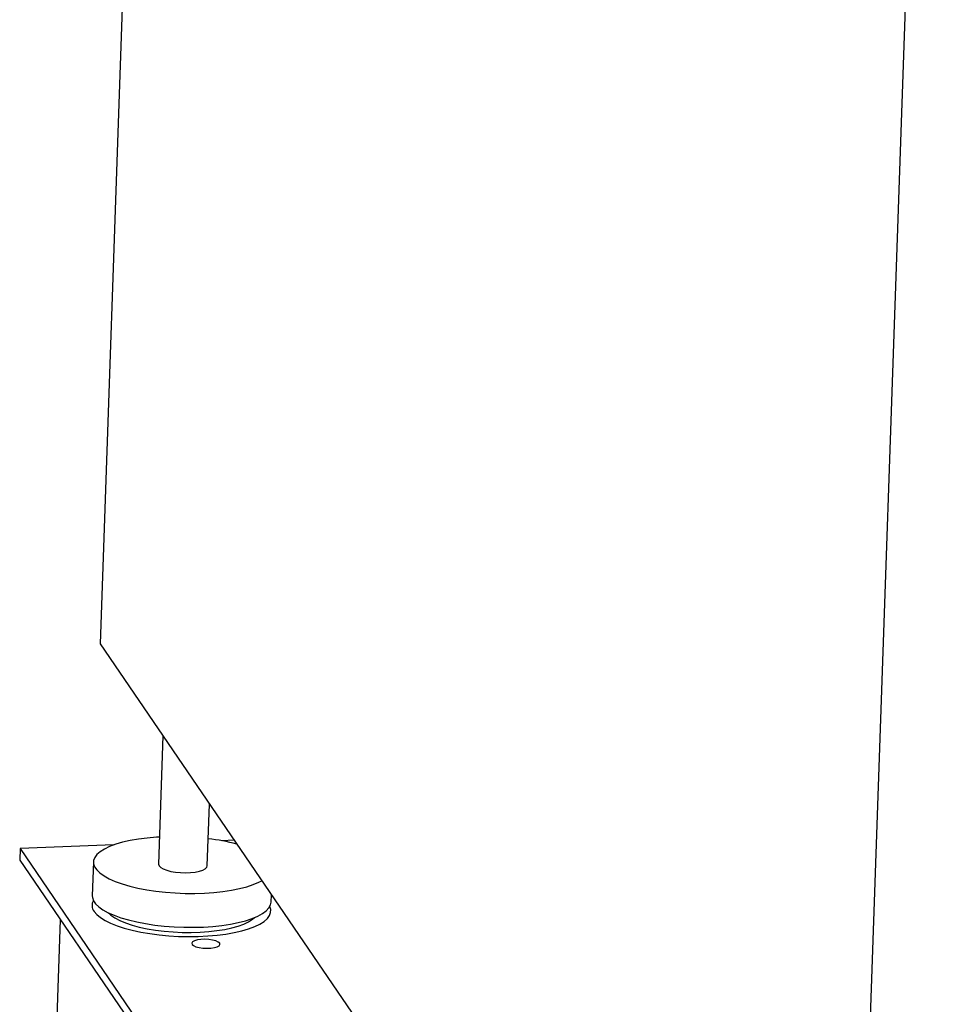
# Model space of a CAD drawing. Header units: millimetres. Extents: x -47 to 589, y 5 to 415.
# Tile 20 of 45: x 364 to 384, y 86 to 107. Entities that reach past the tile are written whole.
import ezdxf

# ---------------------------------------------------------------- set-up
doc = ezdxf.new("R2010")
doc.units = ezdxf.units.MM
doc.layers.add('TRAIT-FORT', color=4, linetype='Continuous', lineweight=25)

msp = doc.modelspace()

# ---------------------------------------------------------------- linework, layer by layer
at = {"layer": 'TRAIT-FORT', "lineweight": 25}
for p, q in [((381.799956, 69.307008), (384.311463, 142.125436)), ((366.034668, 114.617258), (365.305927, 93.488211)), ((365.305927, 93.488211), (381.799956, 69.307008)), ((366.696973, 91.448857), (366.599066, 88.61015)), ((367.677518, 88.572954), (367.72474, 89.942091)), ((368.272925, 89.13842), (367.999329, 89.127838)), ((363.537493, 88.955265), (363.528772, 88.70241)), ((365.608722, 89.035375), (363.537493, 88.955265)), ((363.537493, 88.955265), (380.318283, 64.353653)), ((363.528772, 88.70241), (380.309562, 64.100798)), ((365.161124, 88.659745), (365.135244, 87.909386)), ((369.089581, 87.773001), (369.095102, 87.933062)), ((364.348581, 84.893496), (364.43417, 87.375045))]:
    msp.add_line(p, q, dxfattribs=at)
at = {"layer": 'TRAIT-FORT', "lineweight": 25, "flags": 128}
for points in [[(366.619796, 89.211191), (366.554673, 89.207234), (366.350388, 89.189641), (366.155668, 89.164788), (365.972875, 89.132976), (365.804229, 89.094593), (365.651777, 89.050103), (365.517369, 89.000047), (365.402636, 88.945033), (365.308972, 88.885728), (365.237514, 88.822851), (365.189129, 88.757168), (365.164403, 88.689473), (365.163638, 88.620591), (365.186843, 88.551355), (365.233736, 88.482608), (365.303747, 88.415183), (365.396027, 88.349899), (365.509456, 88.287548), (365.642657, 88.228888), (365.794013, 88.17463), (365.961687, 88.125432), (366.143643, 88.081893), (366.337672, 88.04454), (366.541421, 88.013827), (366.752414, 87.990127), (366.968091, 87.973728), (367.185835, 87.964828), (367.403001, 87.963536), (367.616954, 87.969867), (367.825097, 87.983744), (368.024903, 88.004999), (368.213946, 88.033375), (368.389933, 88.068525), (368.550726, 88.110025), (368.694375, 88.15737), (368.819135, 88.209985), (368.883452, 88.243352)], [(366.599066, 88.61015), (366.599049, 88.60701), (366.611675, 88.571184), (366.647317, 88.536247), (366.704417, 88.503728), (366.780479, 88.475047), (366.872179, 88.451458), (366.97551, 88.433991), (367.085955, 88.423411), (367.198687, 88.420179), (367.30878, 88.424437), (367.411422, 88.435999), (367.502127, 88.45436), (367.57693, 88.478716), (367.632563, 88.508003), (367.666594, 88.540943), (367.677518, 88.572954)], [(365.135244, 87.909386), (365.137759, 87.870232), (365.160963, 87.800997), (365.207856, 87.73225), (365.277867, 87.664825), (365.370148, 87.599541), (365.483577, 87.53719), (365.616778, 87.47853), (365.768133, 87.424271), (365.935807, 87.375074), (366.117763, 87.331535), (366.311793, 87.294182), (366.515541, 87.263469), (366.726534, 87.239769), (366.942211, 87.22337), (367.159955, 87.21447), (367.377121, 87.213177), (367.591074, 87.219508), (367.799217, 87.233386), (367.999023, 87.254641), (368.188066, 87.283016), (368.364053, 87.318167), (368.524847, 87.359667), (368.668495, 87.407011), (368.793255, 87.459626), (368.897611, 87.516873), (368.980298, 87.578057), (369.040311, 87.642435), (369.076922, 87.709225), (369.089581, 87.773001)], [(365.17442, 87.561876), (365.232961, 87.493687), (365.31423, 87.427231), (365.417241, 87.363317), (365.540743, 87.302719), (365.683238, 87.246174), (365.842995, 87.194368), (366.018076, 87.147929), (366.206355, 87.107421), (366.405546, 87.073337), (366.613232, 87.046089), (366.826892, 87.026009), (367.043932, 87.01334), (367.261718, 87.008236), (367.477605, 87.010759), (367.688974, 87.020879), (367.893259, 87.038472), (368.087979, 87.063325), (368.270772, 87.095136), (368.439418, 87.133519), (368.59187, 87.178009), (368.726278, 87.228065), (368.841011, 87.28308), (368.934674, 87.342385), (369.006133, 87.405261), (369.054518, 87.470945), (369.079244, 87.538639), (369.080008, 87.607522), (369.057851, 87.674674)], [(365.481233, 87.539536), (365.545631, 87.479424), (365.633439, 87.41979), (365.74191, 87.3632), (365.869521, 87.310447), (366.01448, 87.262272), (366.174753, 87.219351), (366.348089, 87.182287), (366.532056, 87.1516), (366.72407, 87.127721), (366.921437, 87.110984), (367.121386, 87.101626), (367.321109, 87.099777), (367.517804, 87.105463), (367.708709, 87.118605), (367.891144, 87.139017), (368.062549, 87.166414), (368.220516, 87.200411), (368.36283, 87.24053), (368.48749, 87.286209), (368.592749, 87.336806), (368.677128, 87.391611), (368.718927, 87.427862)], [(367.952048, 86.859925), (367.920669, 86.887289), (367.867055, 86.911477), (367.795551, 86.930531), (367.71195, 86.942906), (367.623023, 86.947601), (367.535977, 86.944234), (367.457861, 86.933079), (367.395006, 86.915039), (367.352503, 86.891576), (367.333796, 86.86459), (367.340399, 86.836268), (367.371779, 86.808904), (367.425393, 86.784716), (367.496896, 86.765662), (367.580498, 86.753287), (367.669424, 86.748592), (367.756471, 86.751959), (367.834586, 86.763114), (367.897441, 86.781154), (367.939945, 86.804617), (367.958652, 86.831603), (367.952048, 86.859925)]]:
    msp.add_lwpolyline(points, dxfattribs=at)
at = {"layer": 'TRAIT-FORT', "lineweight": 25}
for centre, radius, start, end in [((367.148155, 84.568848), 4.637885, 75.22493, 83.1881845), ((365.347979, 87.695941), 0.219308, 148.9317, 217.6839858)]:
    msp.add_arc(centre, radius, start, end, dxfattribs=at)

doc.saveas('drawing.dxf')
